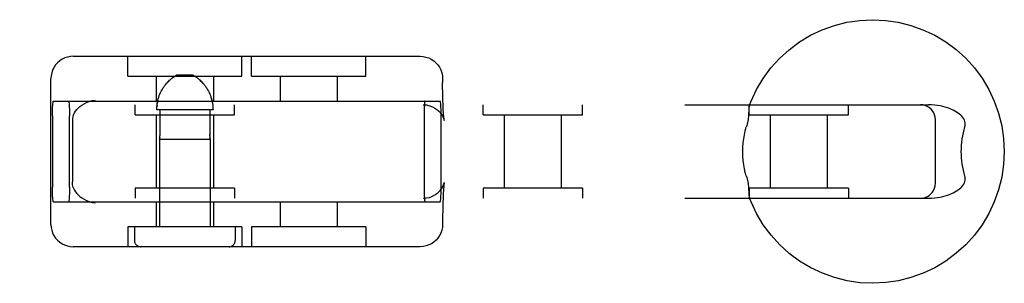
# Model space of a CAD drawing. Header units: inches. Extents: x 0 to 270, y 0 to 175.
# Tile 56 of 95: x 79.505 to 81.488, y 83.619 to 84.149. Entities that reach past the tile are written whole.
import ezdxf

# ---------------------------------------------------------------- set-up
doc = ezdxf.new("R2010")
doc.units = ezdxf.units.IN
doc.header["$LTSCALE"] = 14.84127
doc.header["$MEASUREMENT"] = 0
doc.linetypes.add('HIDDEN', pattern=[0.2, 0.1, -0.1])
doc.layers.add('DEFAULT_2', color=8, linetype='HIDDEN')

msp = doc.modelspace()

# ---------------------------------------------------------------- linework, layer by layer
at = {"layer": 'DEFAULT_2', "color": 8, "linetype": 'HIDDEN'}
for p, q in [((79.6128, 84.0759), (80.3116, 84.0759)), ((79.7225, 84.0359), (79.7225, 84.0759)), ((79.9525, 84.0359), (79.9525, 84.0759)), ((79.9719, 84.0359), (79.9719, 84.0759)), ((80.2019, 84.0359), (80.2019, 84.0759)), ((79.5678, 83.7379), (79.5678, 84.0309)), ((79.7225, 84.0359), (79.9524, 84.0359)), ((79.78, 84.0359), (79.78, 83.9859)), ((79.8179, 84.0361), (79.8189, 84.0368)), ((79.8199, 84.0373), (79.8209, 84.0379)), ((79.8541, 84.0379), (79.8209, 84.0379)), ((79.895, 84.0359), (79.895, 83.9859)), ((79.9719, 84.0359), (80.2019, 84.0359)), ((80.0294, 84.0359), (80.0294, 83.9859)), ((80.1444, 84.0359), (80.1444, 83.9859)), ((80.3566, 84.0309), (80.3566, 84.0234)), ((79.8918, 83.9874), (79.891, 83.9905)), ((77.8763, 83.9784), (81.3349, 83.9784)), ((79.5729, 83.9859), (80.3515, 83.9859)), ((79.7375, 83.9584), (79.7375, 83.9784)), ((79.8942, 83.9679), (79.7808, 83.9679)), ((79.7814, 83.9777), (79.781, 83.9744)), ((79.7874, 83.9679), (79.7874, 83.9187)), ((79.8876, 83.9679), (79.8876, 83.9187)), ((79.9375, 83.9584), (79.9375, 83.9784)), ((80.4379, 83.9584), (80.4379, 83.9784)), ((80.6379, 83.9584), (80.6379, 83.9784)), ((80.9737, 83.9584), (80.9737, 83.9784)), ((81.1737, 83.9584), (81.1737, 83.9784)), ((79.5709, 83.9559), (79.5709, 83.8129)), ((79.6051, 83.8129), (79.6051, 83.9559)), ((79.7375, 83.9584), (79.9374, 83.9584)), ((79.78, 83.9584), (79.78, 83.8104)), ((79.895, 83.9584), (79.895, 83.8104)), ((80.3192, 83.9559), (80.3192, 83.8129)), ((80.3535, 83.8129), (80.3535, 83.9559)), ((80.4379, 83.9584), (80.6379, 83.9584)), ((80.4804, 83.9584), (80.4804, 83.8104)), ((80.5954, 83.9584), (80.5954, 83.8104)), ((80.9737, 83.9584), (81.1737, 83.9584)), ((81.0162, 83.9584), (81.0162, 83.8104)), ((81.1312, 83.9584), (81.1312, 83.8104)), ((81.3488, 83.8204), (81.3488, 83.9484)), ((79.6111, 83.9454), (79.6111, 83.8233)), ((80.3596, 83.9474), (80.3598, 83.9468)), ((79.7865, 83.9091), (79.7866, 83.9099)), ((79.7865, 83.9094), (79.7865, 83.9091)), ((79.7865, 83.9091), (79.7865, 83.7329)), ((79.7865, 83.9091), (79.8885, 83.9091)), ((79.7866, 83.9099), (79.7867, 83.9104)), ((79.8876, 83.9187), (79.8876, 83.9175)), ((79.8883, 83.9098), (79.8884, 83.9094)), ((79.8884, 83.9094), (79.8885, 83.9091)), ((79.8885, 83.9091), (79.8884, 83.9092)), ((79.8885, 83.9091), (79.8885, 83.7329)), ((79.7375, 83.8104), (79.7375, 83.7904)), ((79.9374, 83.8104), (79.7375, 83.8104)), ((79.9375, 83.8104), (79.9375, 83.7904)), ((80.3596, 83.8213), (80.3598, 83.8219)), ((80.4379, 83.8104), (80.4379, 83.7904)), ((80.6379, 83.8104), (80.4379, 83.8104)), ((80.6379, 83.8104), (80.6379, 83.7904)), ((80.9737, 83.8104), (80.9737, 83.7904)), ((81.1737, 83.8104), (80.9737, 83.8104)), ((81.1737, 83.8104), (81.1737, 83.7904)), ((77.8763, 83.7904), (81.3349, 83.7904)), ((79.5729, 83.7829), (80.3515, 83.7829)), ((79.78, 83.7829), (79.78, 83.7329)), ((79.895, 83.7829), (79.895, 83.7329)), ((80.0294, 83.7829), (80.0294, 83.7329)), ((80.1444, 83.7829), (80.1444, 83.7329)), ((79.7225, 83.7329), (79.7225, 83.6929)), ((79.9524, 83.7329), (79.7225, 83.7329)), ((79.736, 83.7329), (79.736, 83.7054)), ((79.939, 83.7329), (79.939, 83.7054)), ((79.9525, 83.7329), (79.9525, 83.6929)), ((79.9719, 83.7329), (79.9719, 83.6929)), ((80.2019, 83.7329), (79.9719, 83.7329)), ((80.2019, 83.7329), (80.2019, 83.6929)), ((80.3566, 83.7454), (80.3566, 83.7379)), ((80.3116, 83.6929), (79.6128, 83.6929))]:
    msp.add_line(p, q, dxfattribs=at)
for points in [[(80.9741, 83.9765), (80.9778, 83.9858), (80.9889, 84.0093), (81.0022, 84.0315), (81.0177, 84.0524), (81.0352, 84.0717), (81.0544, 84.0891), (81.0753, 84.1046), (81.0976, 84.118), (81.1211, 84.1291), (81.1455, 84.1379), (81.1707, 84.1442), (81.1964, 84.1481), (81.2224, 84.1494), (81.2484, 84.1481), (81.2741, 84.1443), (81.2993, 84.138), (81.3238, 84.1293), (81.3474, 84.1182), (81.3697, 84.1048), (81.3906, 84.0893), (81.4099, 84.0718), (81.4274, 84.0526), (81.4429, 84.0317), (81.4563, 84.0093), (81.4674, 83.9858), (81.4762, 83.9613), (81.4825, 83.9361), (81.4863, 83.9103), (81.4876, 83.8844)], [(79.6128, 84.0759), (79.607, 84.0755), (79.6014, 84.0744), (79.5959, 84.0726), (79.5906, 84.07), (79.5857, 84.0668), (79.5813, 84.063), (79.5773, 84.0586), (79.574, 84.0537), (79.5713, 84.0483), (79.5694, 84.0427), (79.5682, 84.0368), (79.5678, 84.0309)], [(80.3116, 84.0759), (80.3173, 84.0755), (80.323, 84.0744), (80.3285, 84.0726), (80.3338, 84.07), (80.3386, 84.0668), (80.3431, 84.063), (80.347, 84.0586), (80.3504, 84.0537), (80.353, 84.0483), (80.355, 84.0427), (80.3562, 84.0368), (80.3566, 84.0309)], [(79.7808, 83.9679), (79.7808, 83.9711), (79.781, 83.9744), (79.7814, 83.9777), (79.7818, 83.9809), (79.7824, 83.9842), (79.7831, 83.9874), (79.784, 83.9905), (79.7849, 83.9936), (79.786, 83.9967), (79.7872, 83.9997), (79.7886, 84.0027), (79.79, 84.0057), (79.7916, 84.0086), (79.7933, 84.0114), (79.795, 84.014), (79.7967, 84.0164), (79.7985, 84.0187), (79.8002, 84.0208), (79.8019, 84.0227), (79.8035, 84.0244), (79.8051, 84.026), (79.8066, 84.0275), (79.8081, 84.0288), (79.8095, 84.03), (79.8108, 84.0311), (79.8121, 84.0321), (79.8134, 84.0331), (79.8146, 84.0339), (79.8158, 84.0347)], [(79.8134, 84.0331), (79.8121, 84.0321), (79.8108, 84.0311)], [(79.8209, 84.0379), (79.8199, 84.0373), (79.8189, 84.0368), (79.8179, 84.0361), (79.8169, 84.0355), (79.8158, 84.0347)], [(79.8541, 84.0379), (79.855, 84.0373), (79.856, 84.0368), (79.857, 84.0361), (79.8581, 84.0355), (79.8592, 84.0347)], [(79.8615, 84.0331), (79.8603, 84.0339), (79.8592, 84.0347)], [(79.8603, 84.0339), (79.8615, 84.0331), (79.8628, 84.0321), (79.8641, 84.0311), (79.8655, 84.03), (79.8669, 84.0288), (79.8683, 84.0275), (79.8698, 84.026), (79.8714, 84.0244), (79.873, 84.0227), (79.8747, 84.0208), (79.8764, 84.0187), (79.8782, 84.0164), (79.8799, 84.014), (79.8816, 84.0114), (79.8833, 84.0086), (79.8849, 84.0057), (79.8863, 84.0028), (79.8877, 83.9998), (79.8889, 83.9967), (79.89, 83.9936), (79.891, 83.9905), (79.8918, 83.9874), (79.8925, 83.9842), (79.8931, 83.9809), (79.8936, 83.9777), (79.8939, 83.9744), (79.8941, 83.9711), (79.8942, 83.9679)], [(79.8698, 84.026), (79.8683, 84.0275), (79.8669, 84.0288), (79.8655, 84.03), (79.8641, 84.0311)], [(80.3598, 83.9468), (80.3597, 83.9474), (80.3595, 83.9485), (80.3593, 83.9501), (80.3591, 83.9523), (80.3588, 83.9551), (80.3585, 83.9585), (80.3582, 83.9626), (80.3579, 83.9673), (80.3577, 83.9728), (80.3574, 83.9791), (80.3571, 83.9862), (80.3569, 83.9941), (80.3567, 84.003), (80.3566, 84.0128), (80.3566, 84.0234)], [(79.6127, 83.9565), (79.6139, 83.9594), (79.6154, 83.9624), (79.6174, 83.9655), (79.6197, 83.9686), (79.6226, 83.9717), (79.6259, 83.9747), (79.6299, 83.9777), (79.6344, 83.9805), (79.6395, 83.983), (79.6451, 83.9851), (79.651, 83.9866), (79.6572, 83.9876)], [(79.7831, 83.9874), (79.7824, 83.9842), (79.7818, 83.9809)], [(79.5709, 83.9559), (79.5709, 83.9606), (79.571, 83.9651), (79.5711, 83.9695), (79.5713, 83.9735), (79.5715, 83.9771), (79.5717, 83.9801), (79.572, 83.9826), (79.5723, 83.9844), (79.5726, 83.9855), (79.5729, 83.9859)], [(79.6031, 83.9859), (79.6035, 83.9855), (79.6038, 83.9844), (79.6041, 83.9826), (79.6043, 83.9801), (79.6046, 83.9771), (79.6048, 83.9735), (79.6049, 83.9695), (79.605, 83.9651), (79.6051, 83.9606), (79.6051, 83.9559)], [(80.3176, 83.9784), (80.3241, 83.9779), (80.3303, 83.9765), (80.3359, 83.9744), (80.3408, 83.9718), (80.3449, 83.969), (80.3485, 83.9659), (80.3516, 83.9625), (80.3542, 83.9591), (80.3562, 83.9558), (80.3577, 83.9529), (80.3587, 83.9505), (80.3593, 83.9487), (80.3596, 83.9475), (80.3596, 83.9474)], [(80.3212, 83.9859), (80.3209, 83.9855), (80.3206, 83.9844), (80.3203, 83.9826), (80.3201, 83.9801), (80.3198, 83.9771), (80.3196, 83.9735), (80.3195, 83.9695), (80.3193, 83.9651), (80.3193, 83.9606), (80.3192, 83.9559)], [(80.3535, 83.9559), (80.3535, 83.9606), (80.3534, 83.9651), (80.3533, 83.9695), (80.3531, 83.9735), (80.3529, 83.9771), (80.3527, 83.9801), (80.3524, 83.9826), (80.3521, 83.9844), (80.3518, 83.9855), (80.3515, 83.9859)], [(80.9741, 83.9765), (80.9739, 83.9757), (80.9736, 83.9744), (80.9734, 83.9729), (80.9732, 83.9713), (80.9731, 83.9695), (80.973, 83.9676), (80.9729, 83.9657)], [(80.9759, 83.9784), (80.9752, 83.9781), (80.9747, 83.9776), (80.9742, 83.9768)], [(81.3488, 83.9484), (81.3484, 83.9532), (81.3473, 83.9578), (81.3455, 83.9622), (81.343, 83.9661), (81.34, 83.9696), (81.3365, 83.9726), (81.3326, 83.975), (81.3283, 83.9769), (81.3236, 83.978), (81.3188, 83.9784)], [(81.4077, 83.9334), (81.4085, 83.9363), (81.4089, 83.9391), (81.4088, 83.942), (81.4083, 83.9447), (81.4073, 83.9474), (81.406, 83.9501), (81.4043, 83.9526), (81.4023, 83.9551), (81.4, 83.9574), (81.3974, 83.9596), (81.3946, 83.9617), (81.3916, 83.9637), (81.3883, 83.9656), (81.3849, 83.9674), (81.3811, 83.9691), (81.3772, 83.9707), (81.3729, 83.9722), (81.3684, 83.9736), (81.3636, 83.9749), (81.3585, 83.976), (81.3531, 83.977), (81.3474, 83.9777), (81.3413, 83.9782), (81.3349, 83.9784)], [(79.6127, 83.9565), (79.612, 83.9542), (79.6115, 83.9515), (79.6112, 83.9486), (79.6111, 83.9454)], [(80.9729, 83.9657), (80.9728, 83.9614), (80.9727, 83.959), (80.9725, 83.9566), (80.9723, 83.954), (80.972, 83.9512), (80.9716, 83.9484), (80.9711, 83.9455), (80.9705, 83.9424), (80.9698, 83.9394), (80.9689, 83.9364), (80.968, 83.9334)], [(80.961, 83.8844), (80.9612, 83.893), (80.9618, 83.9016), (80.9628, 83.91), (80.9642, 83.9182), (80.9659, 83.926), (80.968, 83.9334)], [(81.4077, 83.9334), (81.406, 83.9277), (81.4045, 83.9219), (81.4032, 83.9159), (81.4022, 83.9097), (81.4013, 83.9034), (81.4007, 83.8971), (81.4004, 83.8907), (81.4003, 83.8844)], [(79.7869, 83.9119), (79.7868, 83.9111), (79.7867, 83.9104), (79.7866, 83.9098)], [(79.7869, 83.9119), (79.787, 83.9129), (79.7871, 83.9139), (79.7872, 83.9151), (79.7873, 83.9162)], [(79.7874, 83.9187), (79.7874, 83.9175), (79.7873, 83.9162)], [(79.8876, 83.9162), (79.8876, 83.9175), (79.8876, 83.9187)], [(79.8876, 83.9162), (79.8877, 83.915), (79.8878, 83.9139), (79.8879, 83.9129), (79.888, 83.9119)], [(79.8883, 83.9099), (79.8882, 83.9104), (79.8881, 83.9111), (79.888, 83.9119)], [(80.968, 83.8354), (80.9661, 83.8419), (80.9645, 83.8492), (80.963, 83.8573), (80.9619, 83.866), (80.9613, 83.875), (80.961, 83.8844)], [(81.4876, 83.8844), (81.4863, 83.8584), (81.4825, 83.8327), (81.4762, 83.8074), (81.4674, 83.783), (81.4563, 83.7595), (81.443, 83.7372), (81.4275, 83.7163), (81.41, 83.697), (81.3908, 83.6796), (81.3699, 83.6641), (81.3477, 83.6507), (81.3242, 83.6396), (81.2997, 83.6308), (81.2745, 83.6245), (81.2488, 83.6207), (81.2228, 83.6194), (81.1968, 83.6206), (81.1711, 83.6244), (81.1459, 83.6307), (81.1214, 83.6395), (81.0978, 83.6506), (81.0755, 83.6639), (81.0546, 83.6794), (81.0353, 83.6969), (81.0178, 83.7162), (81.0023, 83.7371), (80.9889, 83.7594), (80.9778, 83.7829), (80.9741, 83.7922)], [(81.4003, 83.8844), (81.4004, 83.878), (81.4007, 83.8716), (81.4013, 83.8653), (81.4022, 83.859), (81.4032, 83.8529), (81.4045, 83.8468), (81.406, 83.841), (81.4077, 83.8354)], [(80.968, 83.8354), (80.9689, 83.8324), (80.9698, 83.8293), (80.9705, 83.8263), (80.9711, 83.8233), (80.9717, 83.8203), (80.972, 83.8175), (80.9723, 83.8148), (80.9725, 83.8122), (80.9727, 83.8097), (80.9728, 83.8074)], [(81.3349, 83.7904), (81.3413, 83.7905), (81.3474, 83.791), (81.3531, 83.7918), (81.3585, 83.7927), (81.3636, 83.7938), (81.3684, 83.7951), (81.3729, 83.7965), (81.3771, 83.798), (81.3811, 83.7996), (81.3848, 83.8013), (81.3883, 83.8031), (81.3916, 83.805), (81.3946, 83.807), (81.3974, 83.8091), (81.4, 83.8113), (81.4023, 83.8136), (81.4043, 83.8161), (81.406, 83.8186), (81.4073, 83.8213), (81.4082, 83.8239), (81.4088, 83.8267), (81.4089, 83.8296), (81.4085, 83.8325), (81.4077, 83.8354)], [(79.5729, 83.7829), (79.5726, 83.7833), (79.5723, 83.7843), (79.572, 83.7861), (79.5717, 83.7886), (79.5715, 83.7917), (79.5713, 83.7952), (79.5711, 83.7993), (79.571, 83.8036), (79.5709, 83.8081), (79.5709, 83.8129)], [(79.6051, 83.8129), (79.6051, 83.8081), (79.605, 83.8036), (79.6049, 83.7993), (79.6048, 83.7952), (79.6046, 83.7917), (79.6043, 83.7886), (79.6041, 83.7861), (79.6038, 83.7843), (79.6035, 83.7833), (79.6031, 83.7829)], [(79.6127, 83.8122), (79.612, 83.8146), (79.6115, 83.8172), (79.6112, 83.8201), (79.6111, 83.8233)], [(79.6127, 83.8122), (79.6139, 83.8093), (79.6154, 83.8063), (79.6174, 83.8033), (79.6197, 83.8002), (79.6226, 83.7971), (79.6259, 83.794), (79.6299, 83.791), (79.6344, 83.7882), (79.6395, 83.7857), (79.6451, 83.7837), (79.651, 83.7821), (79.6572, 83.7811)], [(80.3176, 83.7904), (80.3241, 83.7909), (80.3303, 83.7922), (80.3359, 83.7943), (80.3408, 83.7969), (80.3449, 83.7998), (80.3485, 83.8028), (80.3516, 83.8062), (80.3542, 83.8096), (80.3562, 83.8129), (80.3577, 83.8159), (80.3587, 83.8182), (80.3593, 83.82), (80.3596, 83.8212), (80.3596, 83.8213)], [(80.3192, 83.8129), (80.3193, 83.8081), (80.3193, 83.8036), (80.3195, 83.7993), (80.3196, 83.7952), (80.3198, 83.7917), (80.3201, 83.7886), (80.3203, 83.7861), (80.3206, 83.7843), (80.3209, 83.7833), (80.3212, 83.7829)], [(80.3515, 83.7829), (80.3518, 83.7833), (80.3521, 83.7843), (80.3524, 83.7861), (80.3527, 83.7886), (80.3529, 83.7917), (80.3531, 83.7952), (80.3533, 83.7993), (80.3534, 83.8036), (80.3535, 83.8081), (80.3535, 83.8129)], [(80.3598, 83.8219), (80.3597, 83.8214), (80.3595, 83.8203), (80.3593, 83.8186), (80.3591, 83.8164), (80.3588, 83.8136), (80.3585, 83.8102), (80.3582, 83.8062), (80.3579, 83.8014), (80.3577, 83.7959), (80.3574, 83.7897), (80.3571, 83.7826), (80.3569, 83.7746), (80.3567, 83.7658), (80.3566, 83.756), (80.3566, 83.7454)], [(81.3188, 83.7904), (81.3238, 83.7908), (81.3284, 83.7919), (81.3327, 83.7937), (81.3365, 83.7962), (81.3399, 83.799), (81.3429, 83.8024), (81.3453, 83.8062), (81.3471, 83.8104), (81.3484, 83.8151), (81.3488, 83.8204)], [(80.9728, 83.8074), (80.9729, 83.8031), (80.973, 83.8011), (80.9731, 83.7992), (80.9732, 83.7975), (80.9734, 83.7958), (80.9736, 83.7944), (80.9739, 83.7931), (80.9741, 83.7922)], [(80.9742, 83.792), (80.9747, 83.7911), (80.9752, 83.7906), (80.9759, 83.7904)], [(79.5678, 83.7379), (79.5682, 83.7318), (79.5694, 83.7259), (79.5713, 83.7204), (79.5739, 83.7152), (79.5772, 83.7104), (79.581, 83.706), (79.5854, 83.7022), (79.5902, 83.699), (79.5954, 83.6964), (79.601, 83.6944), (79.6068, 83.6933), (79.6128, 83.6929)], [(80.3566, 83.7379), (80.3562, 83.7318), (80.355, 83.7259), (80.353, 83.7204), (80.3504, 83.7152), (80.3472, 83.7104), (80.3434, 83.706), (80.339, 83.7022), (80.3342, 83.699), (80.3289, 83.6964), (80.3234, 83.6944), (80.3175, 83.6933), (80.3116, 83.6929)]]:
    msp.add_lwpolyline(points, dxfattribs=at)
for centre, start, end in [((79.7485, 83.7054), 180, 270), ((79.9265, 83.7054), 270, 360)]:
    msp.add_arc(centre, 0.0125, start, end, dxfattribs=at)

doc.saveas('drawing.dxf')
